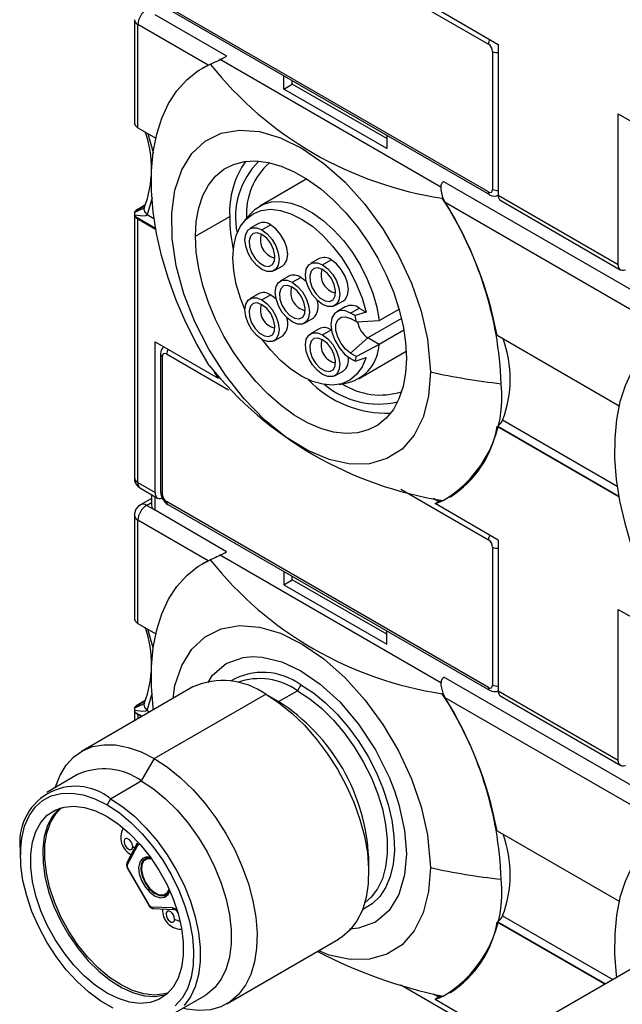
# Model space of a CAD drawing. Header units: millimetres. Extents: x 0 to 699, y 0 to 540.
# Tile 13 of 18: x 551 to 576, y 295 to 336. Entities that reach past the tile are written whole.
import ezdxf

# ---------------------------------------------------------------- set-up
doc = ezdxf.new("R2010")
doc.units = ezdxf.units.MM
doc.header["$LTSCALE"] = 2.5

msp = doc.modelspace()

# ---------------------------------------------------------------- linework, layer by layer
for p, q in [((566.695, 336.686), (570.297, 334.607)), ((559.518, 334.114), (556.562, 335.82)), ((570.297, 328.524), (557.039, 336.177)), ((557.091, 336.063), (570.349, 328.409)), ((568.101, 336.099), (570.704, 334.597)), ((555.708, 335.616), (555.708, 331.359)), ((558.744, 333.743), (555.854, 335.412)), ((555.854, 331.166), (555.854, 335.412)), ((570.704, 334.597), (570.704, 328.391)), ((570.474, 334.301), (570.474, 328.626)), ((558.744, 333.743), (558.87, 333.803)), ((558.837, 333.785), (558.87, 333.803)), ((558.87, 333.803), (558.875, 333.8)), ((559.221, 333.999), (568.34, 328.735)), ((558.533, 333.631), (558.515, 333.621)), ((558.533, 333.631), (558.744, 333.743)), ((561.865, 332.759), (561.865, 333.307)), ((561.865, 332.759), (562.218, 332.963)), ((562.218, 332.963), (562.218, 333.103)), ((566.108, 330.718), (562.218, 332.963)), ((566.108, 330.309), (561.865, 332.759)), ((575.653, 325.534), (575.653, 331.739)), ((575.653, 331.739), (578.256, 330.237)), ((555.715, 331.315), (555.753, 331.251)), ((555.854, 331.166), (556.592, 330.74)), ((566.108, 330.858), (566.108, 330.309)), ((562.814, 329.059), (560.876, 327.94)), ((568.455, 328.954), (578.609, 323.092)), ((556.436, 328.272), (556.238, 327.575)), ((568.424, 328.288), (568.393, 328.268)), ((568.419, 328.291), (568.424, 328.288)), ((568.521, 328.1), (568.424, 328.288)), ((568.521, 328.1), (577.836, 322.722)), ((570.704, 328.391), (575.653, 325.534)), ((570.807, 328.162), (575.757, 325.305)), ((556.049, 327.82), (555.715, 327.668)), ((555.715, 327.668), (555.753, 327.733)), ((555.753, 327.733), (556.139, 327.956)), ((555.854, 327.818), (556.147, 327.987)), ((555.708, 327.624), (555.708, 316.754)), ((555.753, 327.495), (555.715, 327.571)), ((556.579, 327.018), (555.753, 327.495)), ((555.854, 316.55), (555.854, 327.41)), ((555.854, 327.41), (556.584, 326.988)), ((556.516, 327.415), (556.238, 327.575)), ((558.223, 326.696), (559.637, 327.512)), ((560.524, 327.652), (560.249, 327.341)), ((560.822, 327.216), (560.468, 327.012)), ((560.968, 326.963), (561.322, 327.167)), ((563.322, 325.773), (562.968, 325.569)), ((563.468, 325.519), (563.822, 325.724)), ((561.468, 325.28), (561.822, 325.484)), ((562.072, 325.051), (561.718, 324.847)), ((562.218, 324.798), (562.572, 325.002)), ((560.822, 324.329), (560.468, 324.125)), ((560.968, 324.076), (561.322, 324.28)), ((563.968, 323.837), (564.322, 324.041)), ((564.401, 323.793), (564.048, 323.589)), ((564.623, 323.532), (564.976, 323.736)), ((564.976, 323.736), (565.256, 323.575)), ((565.793, 323.224), (566.616, 323.698)), ((562.718, 323.115), (563.072, 323.319)), ((564.803, 323.428), (564.623, 323.532)), ((564.858, 323.166), (564.623, 323.302)), ((565.256, 323.575), (564.803, 323.428)), ((566.717, 323.312), (565.33, 322.511)), ((563.322, 322.886), (562.968, 322.682)), ((563.468, 322.633), (563.822, 322.837)), ((564.858, 323.166), (565.793, 323.224)), ((566.815, 322.834), (565.793, 322.244)), ((561.468, 322.393), (561.822, 322.597)), ((565.33, 322.511), (564.623, 321.884)), ((565.793, 322.244), (565.33, 322.511)), ((570.659, 322.619), (575.684, 319.718)), ((556.562, 316.142), (556.562, 322.347)), ((556.562, 322.347), (559.164, 320.845)), ((565.793, 322.244), (564.858, 321.749)), ((556.789, 321.847), (556.789, 316.172)), ((556.862, 316.07), (556.862, 321.745)), ((557.039, 321.847), (559.586, 320.376)), ((564.623, 321.884), (564.858, 321.749)), ((564.623, 321.654), (564.803, 321.55)), ((564.803, 321.55), (565.256, 321.697)), ((564.975, 320.838), (566.914, 321.958)), ((563.968, 320.95), (564.322, 321.154)), ((564.143, 320.596), (564.55, 320.679)), ((570.659, 318.863), (570.682, 318.876)), ((575.676, 315.967), (570.659, 318.863)), ((570.682, 318.876), (575.671, 315.996)), ((575.608, 316.393), (570.886, 319.119)), ((555.854, 316.55), (556.562, 316.142)), ((555.958, 316.321), (556.665, 315.913)), ((556.415, 316.057), (556.415, 315.611)), ((556.562, 315.407), (556.562, 315.972)), ((566.695, 316.273), (570.297, 314.193)), ((568.715, 315.954), (568.732, 315.964)), ((556.415, 315.899), (555.958, 315.635)), ((556.208, 315.611), (556.415, 315.73)), ((556.562, 315.407), (556.208, 315.611)), ((570.297, 308.11), (557.039, 315.764)), ((557.091, 315.649), (570.349, 307.996)), ((568.032, 315.909), (568.26, 315.777)), ((568.101, 315.685), (568.35, 315.829)), ((570.704, 314.183), (568.101, 315.685)), ((555.708, 315.202), (555.708, 310.946)), ((559.512, 313.703), (556.562, 315.407)), ((558.744, 313.33), (555.854, 314.998)), ((555.854, 310.752), (555.854, 314.998)), ((570.704, 314.183), (570.704, 307.977)), ((559.216, 313.589), (568.345, 308.318)), ((570.474, 313.887), (570.474, 308.212)), ((558.533, 313.218), (558.515, 313.207)), ((558.744, 313.33), (558.533, 313.218)), ((558.744, 313.33), (558.87, 313.39)), ((558.837, 313.371), (558.87, 313.39)), ((561.865, 312.893), (561.865, 312.345)), ((562.218, 312.549), (562.218, 312.689)), ((561.865, 312.345), (562.218, 312.549)), ((561.865, 312.345), (566.108, 309.896)), ((566.108, 310.304), (562.218, 312.549)), ((575.653, 305.12), (575.653, 311.326)), ((575.653, 311.326), (578.256, 309.823)), ((555.715, 310.902), (555.753, 310.837)), ((555.854, 310.752), (556.592, 310.326)), ((566.108, 309.896), (566.108, 310.444)), ((562.572, 308.222), (562.431, 307.977)), ((578.604, 302.682), (568.461, 308.537)), ((558.123, 308.131), (553.526, 305.478)), ((556.238, 307.162), (556.436, 307.858)), ((556.526, 305.181), (561.122, 307.834)), ((561.122, 307.834), (561.653, 307.528)), ((561.653, 307.528), (562.431, 307.977)), ((568.424, 307.874), (568.393, 307.855)), ((568.424, 307.874), (568.521, 307.686)), ((570.704, 307.977), (575.653, 305.12)), ((556.139, 307.543), (555.753, 307.319)), ((555.854, 307.404), (556.147, 307.573)), ((577.836, 302.308), (568.521, 307.686)), ((570.807, 307.748), (575.757, 304.891)), ((555.708, 307.211), (555.708, 306.737)), ((556.049, 307.406), (555.715, 307.255)), ((555.715, 307.255), (555.753, 307.319)), ((555.753, 307.081), (555.715, 307.157)), ((555.753, 307.081), (556.028, 306.922)), ((556.238, 307.162), (556.341, 307.102)), ((556.006, 306.909), (555.854, 306.996)), ((555.854, 306.996), (555.854, 306.822)), ((556.526, 305.181), (555.996, 304.262)), ((553.371, 304.522), (552.098, 303.787)), ((554.723, 303.527), (555.996, 304.262)), ((554.723, 303.527), (554.582, 303.282)), ((570.659, 302.206), (575.684, 299.305)), ((551.011, 301.384), (551.011, 301.22)), ((555.83, 301.703), (555.398, 300.882)), ((555.416, 300.794), (555.848, 301.616)), ((555.848, 301.616), (555.862, 301.631)), ((555.862, 301.631), (555.926, 301.668)), ((565.365, 300.486), (565.365, 301.098)), ((555.414, 300.685), (556.319, 299.117)), ((556.335, 299.126), (555.43, 300.694)), ((557.275, 299.03), (556.415, 299.064)), ((556.482, 299.004), (557.342, 298.971)), ((557.499, 298.834), (557.501, 298.83)), ((570.886, 298.706), (575.433, 296.081)), ((570.659, 298.449), (570.682, 298.463)), ((575.097, 295.887), (570.659, 298.449)), ((570.682, 298.463), (575.12, 295.901)), ((559.526, 295.085), (564.122, 297.739)), ((577.568, 297.314), (572.972, 294.66)), ((566.695, 295.859), (570.244, 293.81)), ((557.348, 294.694), (558.621, 295.429)), ((568.032, 295.496), (568.266, 295.36)), ((568.358, 295.413), (568.107, 295.269)), ((568.107, 295.269), (571.816, 293.127)), ((568.715, 295.54), (568.732, 295.55))]:
    msp.add_line(p, q)
at = {"flags": 128}
for points in [[(558.797, 321.37), (558.29, 322.245), (557.834, 323.144), (557.435, 324.06), (557.098, 324.982), (556.824, 325.903), (556.617, 326.813), (556.478, 327.703), (556.41, 328.564), (556.413, 329.389), (556.486, 330.168), (556.63, 330.894), (556.842, 331.56), (557.12, 332.159), (557.463, 332.686), (557.866, 333.136), (558.326, 333.503), (558.837, 333.785)], [(555.709, 331.359), (555.708, 331.351), (555.715, 331.315)], [(567.908, 321.105), (567.832, 320.114), (567.607, 319.239), (567.239, 318.504), (566.739, 317.93), (566.12, 317.535), (565.401, 317.327), (564.601, 317.315), (563.743, 317.497), (562.853, 317.87), (561.954, 318.421), (561.073, 319.137), (560.234, 319.995), (559.463, 320.973), (558.778, 322.041), (558.203, 323.171), (557.75, 324.329), (557.435, 325.484), (557.265, 326.601), (557.247, 327.65), (557.379, 328.601), (557.659, 329.425), (558.078, 330.102), (558.625, 330.61), (559.284, 330.937), (560.036, 331.07), (560.86, 331.01), (561.733, 330.754), (562.629, 330.314), (563.524, 329.698), (564.392, 328.927), (565.208, 328.02), (565.95, 327.005), (566.595, 325.91), (567.127, 324.765), (567.529, 323.605), (567.79, 322.46), (567.908, 321.105)], [(556.259, 330.932), (556.481, 330.151), (556.485, 330.1)], [(558.223, 326.696), (558.258, 327.305), (558.36, 327.866), (558.529, 328.368), (558.761, 328.804), (559.054, 329.168), (559.402, 329.453), (559.8, 329.655), (560.242, 329.77), (560.72, 329.798), (561.228, 329.737), (561.757, 329.588), (562.299, 329.355), (562.845, 329.039), (563.387, 328.648), (563.916, 328.185), (564.424, 327.66), (564.902, 327.08), (565.344, 326.454), (565.742, 325.793), (566.09, 325.106), (566.383, 324.404), (566.615, 323.7), (566.784, 323.002), (566.886, 322.324), (566.921, 321.675), (566.886, 321.065), (566.784, 320.505), (566.615, 320.002), (566.383, 319.566), (566.09, 319.202), (565.742, 318.918), (565.344, 318.716), (564.902, 318.6), (564.424, 318.573), (563.916, 318.633), (563.387, 318.782), (562.845, 319.016), (562.299, 319.331), (561.757, 319.723), (561.228, 320.185), (560.72, 320.71), (560.242, 321.29), (559.8, 321.916), (559.402, 322.578), (559.054, 323.264), (558.761, 323.966), (558.529, 324.671), (558.36, 325.368), (558.258, 326.046), (558.223, 326.696)], [(568.455, 328.954), (568.382, 328.884), (568.342, 328.788), (568.333, 328.616), (568.398, 328.343), (568.419, 328.291)], [(570.297, 328.524), (570.365, 328.499), (570.422, 328.511), (570.445, 328.53), (570.461, 328.558), (570.474, 328.626)], [(560.524, 327.652), (560.692, 327.813), (561.001, 328.004), (561.355, 328.11), (561.746, 328.128), (562.165, 328.059), (562.602, 327.903), (563.047, 327.664), (563.488, 327.349), (563.917, 326.963), (564.322, 326.517), (564.694, 326.021), (565.025, 325.487), (565.306, 324.926), (565.531, 324.354), (565.695, 323.781), (565.793, 323.224)], [(556.123, 327.86), (556.105, 327.808), (556.14, 327.692), (556.238, 327.575)], [(560.261, 323.684), (560.077, 324.145), (559.907, 324.716), (559.803, 325.274), (559.768, 325.804), (559.803, 326.294), (559.907, 326.731), (560.077, 327.105), (560.311, 327.406), (560.6, 327.626), (560.939, 327.761), (561.318, 327.806), (561.729, 327.76), (562.161, 327.626), (562.603, 327.405), (563.044, 327.105), (563.474, 326.731), (563.881, 326.293), (564.255, 325.803), (564.588, 325.273), (564.87, 324.715), (565.094, 324.145), (565.256, 323.575), (565.256, 323.575)], [(556.238, 327.575), (556.211, 327.557), (556.172, 327.542), (556.054, 327.529), (555.715, 327.571)], [(560.968, 326.963), (561.187, 326.797), (561.384, 326.567), (561.54, 326.296), (561.641, 326.01), (561.676, 325.738), (561.641, 325.506), (561.54, 325.336), (561.384, 325.246), (561.187, 325.243), (560.968, 325.33), (560.75, 325.496), (560.553, 325.725), (560.396, 325.996), (560.296, 326.282), (560.261, 326.554), (560.296, 326.787), (560.396, 326.956), (560.553, 327.047), (560.75, 327.049), (560.968, 326.963)], [(561.822, 325.484), (561.894, 325.54), (561.994, 325.71), (562.029, 325.942), (561.994, 326.214), (561.894, 326.5), (561.738, 326.771), (561.54, 327.001), (561.322, 327.167)], [(560.968, 326.765), (560.775, 326.835), (560.608, 326.812), (560.489, 326.699), (560.435, 326.511), (560.453, 326.274), (560.541, 326.02), (560.686, 325.783), (560.87, 325.595), (561.067, 325.481), (561.25, 325.457), (561.396, 325.527), (561.484, 325.679), (561.502, 325.895), (561.448, 326.145), (561.329, 326.395), (561.162, 326.611), (560.968, 326.765)], [(564.322, 324.041), (564.394, 324.097), (564.494, 324.266), (564.529, 324.499), (564.494, 324.771), (564.394, 325.057), (564.238, 325.328), (564.04, 325.557), (563.822, 325.724)], [(563.468, 325.519), (563.687, 325.353), (563.884, 325.124), (564.04, 324.853), (564.141, 324.567), (564.176, 324.295), (564.141, 324.062), (564.04, 323.893), (563.884, 323.802), (563.687, 323.8), (563.468, 323.886), (563.25, 324.053), (563.053, 324.282), (562.896, 324.553), (562.796, 324.839), (562.761, 325.111), (562.796, 325.343), (562.896, 325.513), (563.053, 325.603), (563.25, 325.606), (563.468, 325.519)], [(563.468, 325.322), (563.275, 325.392), (563.108, 325.368), (562.989, 325.256), (562.935, 325.068), (562.953, 324.831), (563.041, 324.577), (563.186, 324.34), (563.37, 324.152), (563.567, 324.038), (563.75, 324.014), (563.896, 324.083), (563.984, 324.236), (564.002, 324.452), (563.948, 324.702), (563.829, 324.952), (563.662, 325.168), (563.468, 325.322)], [(575.946, 325.3), (575.938, 325.297), (575.872, 325.282), (575.811, 325.285), (575.757, 325.305), (575.713, 325.341), (575.68, 325.393), (575.66, 325.458), (575.653, 325.534)], [(562.218, 324.798), (562.437, 324.632), (562.634, 324.402), (562.79, 324.131), (562.891, 323.845), (562.926, 323.573), (562.891, 323.341), (562.79, 323.171), (562.634, 323.081), (562.437, 323.078), (562.218, 323.165), (562, 323.331), (561.803, 323.56), (561.646, 323.831), (561.546, 324.117), (561.511, 324.389), (561.546, 324.622), (561.646, 324.791), (561.803, 324.882), (562, 324.884), (562.218, 324.798)], [(562.799, 324.828), (562.79, 324.836), (562.572, 325.002)], [(562.218, 324.6), (562.025, 324.67), (561.858, 324.647), (561.739, 324.534), (561.685, 324.346), (561.703, 324.109), (561.791, 323.855), (561.936, 323.618), (562.12, 323.43), (562.317, 323.316), (562.5, 323.292), (562.646, 323.361), (562.734, 323.514), (562.752, 323.73), (562.698, 323.98), (562.579, 324.23), (562.412, 324.446), (562.218, 324.6)], [(560.968, 324.076), (561.187, 323.91), (561.384, 323.68), (561.54, 323.409), (561.641, 323.123), (561.676, 322.851), (561.641, 322.619), (561.54, 322.449), (561.384, 322.359), (561.187, 322.357), (560.968, 322.443), (560.75, 322.609), (560.553, 322.839), (560.396, 323.11), (560.296, 323.395), (560.261, 323.667), (560.296, 323.9), (560.396, 324.069), (560.553, 324.16), (560.75, 324.162), (560.968, 324.076)], [(561.549, 324.106), (561.54, 324.114), (561.322, 324.28)], [(560.968, 323.878), (560.775, 323.948), (560.608, 323.925), (560.489, 323.812), (560.435, 323.624), (560.453, 323.387), (560.541, 323.133), (560.686, 322.896), (560.87, 322.708), (561.067, 322.594), (561.25, 322.57), (561.396, 322.64), (561.484, 322.792), (561.502, 323.008), (561.448, 323.258), (561.329, 323.508), (561.162, 323.724), (560.968, 323.878)], [(564.623, 323.532), (564.371, 323.631), (564.145, 323.629), (563.965, 323.525), (563.849, 323.33), (563.809, 323.063), (563.849, 322.749), (563.965, 322.421), (564.145, 322.109), (564.371, 321.845), (564.623, 321.654)], [(564.623, 321.884), (564.413, 322.048), (564.228, 322.278), (564.091, 322.546), (564.018, 322.819), (564.018, 323.065), (564.091, 323.254), (564.228, 323.364), (564.413, 323.38), (564.623, 323.302)], [(565.256, 321.697), (565.094, 321.314), (564.87, 321.002), (564.588, 320.77), (564.255, 320.623), (563.881, 320.566), (563.474, 320.598), (563.044, 320.72), (562.603, 320.929), (562.161, 321.219), (561.729, 321.583), (561.318, 322.012), (560.983, 322.435)], [(563.468, 322.633), (563.687, 322.466), (563.884, 322.237), (564.04, 321.966), (564.141, 321.68), (564.176, 321.408), (564.141, 321.175), (564.04, 321.006), (563.884, 320.915), (563.687, 320.913), (563.468, 320.999), (563.25, 321.166), (563.053, 321.395), (562.896, 321.666), (562.796, 321.952), (562.761, 322.224), (562.796, 322.457), (562.896, 322.626), (563.053, 322.717), (563.25, 322.719), (563.468, 322.633)], [(563.468, 322.435), (563.275, 322.505), (563.108, 322.482), (562.989, 322.369), (562.935, 322.181), (562.953, 321.944), (563.041, 321.69), (563.186, 321.453), (563.37, 321.265), (563.567, 321.151), (563.75, 321.127), (563.896, 321.196), (563.984, 321.349), (564.002, 321.565), (563.948, 321.815), (563.829, 322.065), (563.662, 322.281), (563.468, 322.435)], [(577.929, 322.763), (577.417, 322.481), (576.958, 322.114), (576.555, 321.665), (576.212, 321.138), (575.934, 320.538), (575.721, 319.872), (575.578, 319.146), (575.505, 318.367), (575.502, 317.543), (575.57, 316.682), (575.708, 315.792), (575.916, 314.882), (576.189, 313.961), (576.527, 313.038), (576.926, 312.123), (577.381, 311.223), (577.889, 310.349)], [(557.039, 321.847), (556.971, 321.871), (556.914, 321.859), (556.891, 321.841), (556.875, 321.813), (556.862, 321.745)], [(556.562, 316.142), (556.568, 316.066), (556.588, 316.001), (556.621, 315.949), (556.665, 315.913), (556.719, 315.893), (556.78, 315.89), (556.846, 315.905), (556.855, 315.909)], [(555.958, 315.635), (555.859, 315.56), (555.775, 315.452)], [(555.775, 315.452), (555.713, 315.274), (555.709, 315.202)], [(556.491, 307.189), (556.478, 307.29), (556.41, 308.151), (556.413, 308.975), (556.486, 309.754), (556.63, 310.48), (556.842, 311.146), (557.12, 311.746), (557.463, 312.273), (557.866, 312.722), (558.326, 313.089), (558.837, 313.371)], [(555.709, 310.946), (555.708, 310.938), (555.715, 310.902)], [(557.306, 307.66), (557.379, 308.187), (557.659, 309.012), (558.078, 309.689), (558.625, 310.196), (559.284, 310.523), (560.036, 310.657), (560.86, 310.596), (561.733, 310.341), (562.629, 309.9), (563.524, 309.284), (564.392, 308.513), (565.208, 307.606), (565.95, 306.591), (566.595, 305.496), (567.127, 304.352), (567.529, 303.191), (567.79, 302.047), (567.908, 300.691)], [(556.485, 309.687), (556.481, 309.737), (556.259, 310.519)], [(558.75, 308.32), (558.932, 308.621), (559.497, 309.098), (560.192, 309.349), (560.571, 309.385), (560.971, 309.365), (561.781, 309.166), (562.572, 308.793), (563.363, 308.253), (564.173, 307.517), (564.952, 306.601), (565.647, 305.547), (566.212, 304.418), (566.433, 303.853), (566.615, 303.286), (566.848, 302.217), (566.921, 301.261), (566.848, 300.389), (566.615, 299.589), (566.212, 298.922), (565.647, 298.446), (564.952, 298.195), (564.573, 298.158)], [(562.572, 308.222), (563.086, 307.886), (563.59, 307.476), (564.076, 307), (564.536, 306.467), (564.96, 305.885), (565.342, 305.266), (565.675, 304.62), (565.952, 303.959), (566.168, 303.295), (566.321, 302.639), (566.406, 302.004), (566.424, 301.4), (566.372, 300.838), (566.253, 300.328), (566.068, 299.88), (565.82, 299.502), (565.515, 299.2), (565.157, 298.979), (565.109, 298.957)], [(568.461, 308.537), (568.388, 308.467), (568.348, 308.371), (568.339, 308.199), (568.404, 307.926), (568.424, 307.874)], [(561.122, 307.834), (561.665, 307.481), (562.199, 307.053), (562.715, 306.557), (563.204, 306.002), (563.66, 305.396), (564.074, 304.75), (564.439, 304.075), (564.75, 303.38), (565.002, 302.678), (565.19, 301.981), (565.311, 301.299), (565.363, 300.644), (565.345, 300.027), (565.259, 299.457), (565.104, 298.944), (564.884, 298.497), (564.602, 298.123), (564.263, 297.828), (564.122, 297.739)], [(562.431, 307.977), (562.936, 307.645), (563.432, 307.24), (563.91, 306.768), (564.359, 306.239), (564.773, 305.663), (565.144, 305.05), (565.463, 304.411), (565.727, 303.759), (565.929, 303.106), (566.065, 302.464), (566.134, 301.845), (566.134, 301.259), (566.065, 300.72), (565.929, 300.235), (565.727, 299.815), (565.463, 299.467), (565.203, 299.239)], [(570.297, 308.11), (570.365, 308.086), (570.422, 308.098), (570.445, 308.117), (570.461, 308.144), (570.474, 308.212)], [(556.123, 307.447), (556.105, 307.394), (556.14, 307.278), (556.238, 307.162)], [(556.238, 307.162), (556.211, 307.143), (556.172, 307.129), (556.054, 307.116), (555.715, 307.157)], [(552.449, 303.99), (552.459, 304.023), (552.647, 304.504), (552.898, 304.916), (553.209, 305.251), (553.575, 305.505), (553.989, 305.673), (554.444, 305.752), (554.934, 305.742), (555.45, 305.642), (555.984, 305.454), (556.526, 305.181)], [(556.526, 305.181), (557.069, 304.827), (557.602, 304.399), (558.118, 303.904), (558.608, 303.348), (559.064, 302.743), (559.478, 302.097), (559.843, 301.421), (560.154, 300.727), (560.406, 300.025), (560.594, 299.328), (560.714, 298.646), (560.767, 297.991), (560.749, 297.373), (560.662, 296.804), (560.508, 296.291), (560.288, 295.844), (560.006, 295.47), (559.667, 295.175), (559.276, 294.963), (558.841, 294.839), (558.367, 294.805), (557.863, 294.86), (557.699, 294.896)], [(575.946, 304.887), (575.938, 304.884), (575.872, 304.869), (575.811, 304.871), (575.757, 304.891), (575.713, 304.928), (575.68, 304.979), (575.66, 305.044), (575.653, 305.12)], [(555.996, 304.262), (556.501, 303.93), (556.997, 303.525), (557.475, 303.054), (557.925, 302.525), (558.339, 301.948), (558.709, 301.335), (559.029, 300.697), (559.292, 300.045), (559.494, 299.392), (559.631, 298.749), (559.7, 298.13), (559.7, 297.545), (559.631, 297.005), (559.494, 296.52), (559.292, 296.1), (559.029, 295.752), (558.709, 295.483), (558.621, 295.429)], [(554.831, 294.902), (554.333, 295.189), (553.839, 295.554), (553.36, 295.989), (552.905, 296.486), (552.483, 297.035), (552.101, 297.625), (551.768, 298.245), (551.489, 298.882), (551.271, 299.526), (551.117, 300.162), (551.03, 300.778), (551.013, 301.363), (551.065, 301.905), (551.186, 302.394), (551.372, 302.819), (551.621, 303.174), (551.928, 303.45), (552.286, 303.643), (552.689, 303.748), (553.129, 303.764), (553.597, 303.691), (554.085, 303.529), (554.582, 303.282)], [(554.723, 303.527), (555.229, 303.196), (555.725, 302.79), (556.202, 302.319), (556.652, 301.79), (557.066, 301.213), (557.436, 300.6), (557.756, 299.962), (558.019, 299.31), (558.221, 298.657), (558.358, 298.015), (558.427, 297.395), (558.427, 296.81), (558.358, 296.27), (558.221, 295.786), (558.019, 295.366), (557.756, 295.018)], [(554.582, 302.793), (555.051, 302.481), (555.509, 302.096), (555.947, 301.645), (556.354, 301.138), (556.722, 300.587), (557.042, 300.004), (557.307, 299.403), (557.511, 298.796), (557.649, 298.197), (557.72, 297.619), (557.72, 297.076), (557.649, 296.579), (557.511, 296.141), (557.307, 295.769), (557.042, 295.473), (556.722, 295.26), (556.354, 295.133), (555.947, 295.097), (555.509, 295.151), (555.051, 295.295), (554.582, 295.525), (554.113, 295.837), (553.654, 296.222), (553.216, 296.673), (552.809, 297.18), (552.441, 297.731), (552.122, 298.314), (551.857, 298.915), (551.653, 299.522), (551.514, 300.121), (551.444, 300.699), (551.444, 301.242), (551.514, 301.738), (551.653, 302.177), (551.857, 302.549), (552.122, 302.845), (552.441, 303.058), (552.809, 303.184), (553.216, 303.221), (553.654, 303.167), (554.113, 303.023), (554.582, 302.793)], [(552.618, 303.132), (552.595, 303.111), (552.331, 302.805), (552.131, 302.422), (551.998, 301.971), (551.935, 301.462), (551.944, 300.907), (552.025, 300.319), (552.176, 299.71), (552.394, 299.095), (552.672, 298.489), (553.006, 297.904), (553.387, 297.354), (553.807, 296.853), (554.256, 296.41), (554.724, 296.038), (555.2, 295.743), (555.673, 295.533), (556.132, 295.412), (556.567, 295.384), (556.968, 295.449), (557.018, 295.464)], [(557.112, 295.538), (556.944, 295.488), (556.536, 295.442), (556.096, 295.489), (555.635, 295.629), (555.162, 295.856), (554.688, 296.168), (554.225, 296.555), (553.783, 297.01), (553.372, 297.522), (553.002, 298.079), (552.681, 298.668), (552.416, 299.276), (552.215, 299.889), (552.081, 300.492), (552.017, 301.072), (552.025, 301.616), (552.105, 302.11), (552.255, 302.544), (552.471, 302.907), (552.711, 303.161)], [(554.582, 303.282), (555.079, 302.955), (555.566, 302.555), (556.034, 302.088), (556.474, 301.564), (556.877, 300.993), (557.235, 300.386), (557.542, 299.756), (557.791, 299.114), (557.978, 298.473), (558.098, 297.845), (558.15, 297.243), (558.133, 296.678), (558.046, 296.161), (557.893, 295.703), (557.674, 295.312), (557.396, 294.996)], [(577.929, 302.35), (577.417, 302.068), (576.958, 301.701), (576.555, 301.251), (576.212, 300.724), (575.934, 300.125), (575.721, 299.459), (575.578, 298.732), (575.505, 297.954), (575.502, 297.129), (575.57, 296.268), (575.582, 296.167)], [(555.415, 301.887), (555.371, 301.89), (555.333, 301.877), (555.304, 301.845), (555.289, 301.798), (555.287, 301.746), (555.297, 301.687), (555.321, 301.623), (555.356, 301.562), (555.4, 301.509), (555.448, 301.468), (555.495, 301.443), (555.54, 301.435), (555.582, 301.443), (555.614, 301.47), (555.633, 301.509), (555.64, 301.561)], [(555.64, 301.561), (555.715, 301.525), (555.733, 301.518)], [(556.369, 301.117), (556.205, 301.132), (556.04, 301.066), (555.93, 300.916), (555.886, 300.698), (555.913, 300.436), (556.007, 300.158), (556.16, 299.894), (556.353, 299.673), (556.567, 299.519), (556.777, 299.449), (556.962, 299.469), (557.101, 299.579), (557.171, 299.728)], [(556.384, 301.097), (556.231, 301.095), (556.081, 301.008), (555.991, 300.838), (555.973, 300.604), (556.028, 300.336), (556.15, 300.064), (556.324, 299.823), (556.529, 299.641), (556.74, 299.54), (556.933, 299.533), (557.083, 299.62), (557.161, 299.752)], [(556.413, 301.056), (556.248, 301.059), (556.104, 300.976), (556.019, 300.813), (556.001, 300.591), (556.053, 300.335), (556.17, 300.076), (556.336, 299.846), (556.531, 299.673), (556.733, 299.576), (556.916, 299.569), (557.06, 299.652), (557.14, 299.797)], [(555.422, 300.907), (555.4, 300.885), (555.395, 300.87)], [(555.43, 300.694), (555.416, 300.686), (555.415, 300.686)], [(567.908, 300.691), (567.832, 299.701), (567.607, 298.825), (567.239, 298.091), (566.739, 297.517), (566.12, 297.121), (565.401, 296.914), (564.601, 296.902), (563.743, 297.084), (563.305, 297.267)], [(556.321, 299.118), (556.321, 299.118), (556.335, 299.126)], [(556.47, 299.008), (556.486, 299.004), (556.515, 299.013)], [(557.316, 298.742), (557.267, 298.811), (557.208, 298.863), (557.148, 298.893), (557.093, 298.896), (557.049, 298.874), (557.022, 298.827), (557.014, 298.762), (557.028, 298.686), (557.06, 298.608), (557.108, 298.538), (557.165, 298.483), (557.225, 298.45), (557.282, 298.442), (557.328, 298.461), (557.358, 298.504), (557.368, 298.568)], [(557.368, 298.568), (557.355, 298.653), (557.316, 298.742)]]:
    msp.add_lwpolyline(points, dxfattribs=at)
for centre, radius, start, end in [((556.622, 335.377), 0.768, 122.6055, 177.3945), ((555.958, 335.641), 0.251, 185.7065, 245.6243), ((570.671, 334.591), 0.375, 146.7608, 177.5655), ((570.093, 334.285), 0.382, 2.3975, 57.6025), ((570.65, 334.641), 0.383, 242.6521, 278.0912), ((570.604, 343.134), 15.029, 218.4671, 261.5382), ((555.556, 341.421), 8.312, 293.5332, 298.4614), ((556.025, 331.474), 0.352, 219.3083, 241.0274), ((551.928, 329.479), 4.488, 338.9241, 19.7303), ((563.291, 327.69), 3.658, 145.2194, 182.7897), ((563.11, 327.489), 3.233, 134.5995, 191.7216), ((563.126, 327.623), 2.799, 131.2863, 183.8378), ((570.422, 328.511), 0.126, 174.3796, 234.302), ((570.65, 328.966), 0.383, 242.6521, 278.0912), ((555.851, 320.064), 14.986, 2.1396, 33.1907), ((554.708, 319.553), 16.243, 10.8821, 31.7489), ((570.546, 328.72), 0.369, 237.6259, 298.6529), ((570.942, 328.361), 0.24, 172.7442, 235.9436), ((556.025, 327.51), 0.352, 118.9726, 140.6917), ((555.979, 327.983), 0.177, 292.8945, 323.7726), ((555.874, 327.62), 0.166, 162.8842, 197.1158), ((556.025, 327.718), 0.352, 219.3083, 241.0274), ((566.741, 327.572), 7.104, 180.4796, 191.6412), ((561.031, 326.778), 0.486, 53.1992, 115.4904), ((561.664, 326.548), 0.763, 162.1942, 257.8004), ((563.531, 325.335), 0.486, 53.1992, 115.4904), ((564.164, 325.105), 0.763, 162.1942, 257.8004), ((562.281, 324.613), 0.486, 53.1992, 115.4904), ((562.914, 324.383), 0.763, 162.1942, 257.8004), ((561.031, 323.891), 0.486, 53.1992, 115.4904), ((562.59, 323.82), 0.695, 313.9384, 20.2525), ((561.664, 323.661), 0.763, 162.1942, 257.8004), ((564.642, 323.289), 0.559, 53.1992, 115.4904), ((561.34, 323.098), 0.695, 313.9384, 20.2525), ((559.865, 322.264), 5.073, 10.2466, 13.2663), ((563.531, 322.448), 0.486, 53.1992, 115.4904), ((565.838, 323.298), 0.936, 187.6602, 237.1315), ((564.164, 322.218), 0.763, 162.1942, 257.8004), ((566.383, 320.828), 4.816, 339.2259, 20.0091), ((557.124, 321.871), 0.336, 126.9953, 184.1013), ((557.408, 321.833), 0.369, 146.5349, 177.7914), ((564.118, 322.298), 1.676, 284.9132, 358.1455), ((556.908, 321.856), 0.12, 184.0322, 247.2634), ((563.973, 321.597), 0.564, 308.2333, 12.4741), ((562.588, 322.264), 2.328, 342.1415, 347.2187), ((570.846, 331.115), 15.497, 218.966, 261.0394), ((573.672, 330.585), 17.474, 212.8964, 213.8755), ((566.1, 323.864), 4.457, 223.536, 272.205), ((574.133, 349.782), 29.345, 257.7531, 263.5323), ((565.757, 323.233), 3.447, 230.1865, 283.4816), ((565.84, 323.047), 2.891, 237.0572, 287.808), ((565.9, 320.071), 4.958, 300.7154, 6.4022), ((566.453, 319.569), 4.265, 302.3022, 350.4725), ((570.415, 319.306), 0.506, 301.7898, 338.3102), ((556.144, 316.719), 0.436, 175.3496, 244.9614), ((555.958, 316.779), 0.251, 185.6948, 245.6253), ((556.099, 316.523), 0.246, 173.7012, 234.9867), ((557.419, 316.187), 0.63, 181.3773, 238.6239), ((556.914, 316.185), 0.126, 185.6948, 245.6253), ((557.243, 316.086), 0.382, 182.3975, 237.6025), ((556.622, 314.963), 0.768, 122.6055, 177.3945), ((556.062, 315.406), 0.252, 54.3835, 114.2953), ((556.665, 315.636), 0.251, 185.6948, 245.6253), ((557.158, 315.749), 0.12, 172.7442, 235.9436), ((566.999, 318.981), 3.475, 288.5, 294.5882), ((555.958, 315.227), 0.251, 185.7065, 245.6243), ((570.671, 314.177), 0.375, 146.7608, 177.5655), ((570.093, 313.871), 0.382, 2.3975, 57.6025), ((555.515, 321.074), 8.385, 293.5833, 298.4669), ((570.65, 314.227), 0.383, 242.6521, 278.0912), ((570.604, 322.72), 15.029, 218.4671, 261.5382), ((556.025, 311.06), 0.352, 219.3083, 241.0274), ((551.928, 309.065), 4.488, 338.9242, 19.7303), ((561.003, 306.065), 2.667, 53.9631, 119.9401), ((559.362, 305.354), 3.041, 54.6376, 114.052), ((560.869, 305.768), 2.706, 54.7394, 109.5649), ((555.851, 299.651), 14.986, 2.1396, 33.1907), ((570.422, 308.098), 0.126, 174.3796, 234.302), ((570.546, 308.307), 0.369, 237.6259, 298.6529), ((570.65, 308.552), 0.383, 242.6521, 278.0912), ((570.942, 307.947), 0.24, 172.7442, 235.9436), ((555.979, 307.569), 0.177, 292.8809, 323.7942), ((557.318, 300.739), 8.055, 2.556, 57.444), ((554.708, 299.139), 16.243, 10.8821, 31.7489), ((555.874, 307.206), 0.166, 162.8842, 197.1158), ((556.025, 307.096), 0.352, 118.9726, 140.6917), ((556.025, 307.304), 0.352, 219.3083, 241.0274), ((554.459, 302.122), 2.635, 54.3122, 114.3773), ((553.278, 301.743), 2.296, 51.0009, 189.0098), ((555.947, 301.934), 0.8, 152.5925, 242.5615), ((555.279, 301.553), 0.361, 1.2565, 67.9153), ((566.383, 300.414), 4.816, 339.2259, 20.0091), ((555.894, 301.669), 0.0699, 160.6473, 229.2384), ((555.593, 300.799), 0.212, 160.1513, 212.5877), ((555.461, 300.847), 0.0698, 160.8955, 229.2931), ((555.522, 300.758), 0.112, 161.0881, 214.8877), ((574.133, 329.368), 29.345, 257.7531, 263.5323), ((565.9, 299.657), 4.958, 300.7154, 6.4022), ((556.507, 299.214), 0.212, 207.388, 259.8494), ((556.436, 299.173), 0.112, 205.0875, 258.9393), ((556.484, 299.077), 0.0698, 190.7088, 259.1041), ((557.651, 298.938), 0.784, 177.225, 268.2835), ((557.21, 298.701), 0.336, 25.1046, 78.9226), ((557.343, 299.043), 0.0696, 190.6166, 258.6697), ((557.278, 298.737), 0.241, 23.604, 77.5816), ((557.684, 299.143), 0.657, 241.2183, 261.6522), ((570.415, 298.893), 0.506, 301.7898, 338.3102), ((566.453, 299.155), 4.265, 302.3022, 350.4725), ((572.555, 315.175), 20.206, 242.5919, 258.2271), ((567.001, 298.564), 3.476, 288.5601, 294.6423)]:
    msp.add_arc(centre, radius, start, end)

doc.saveas('drawing.dxf')
